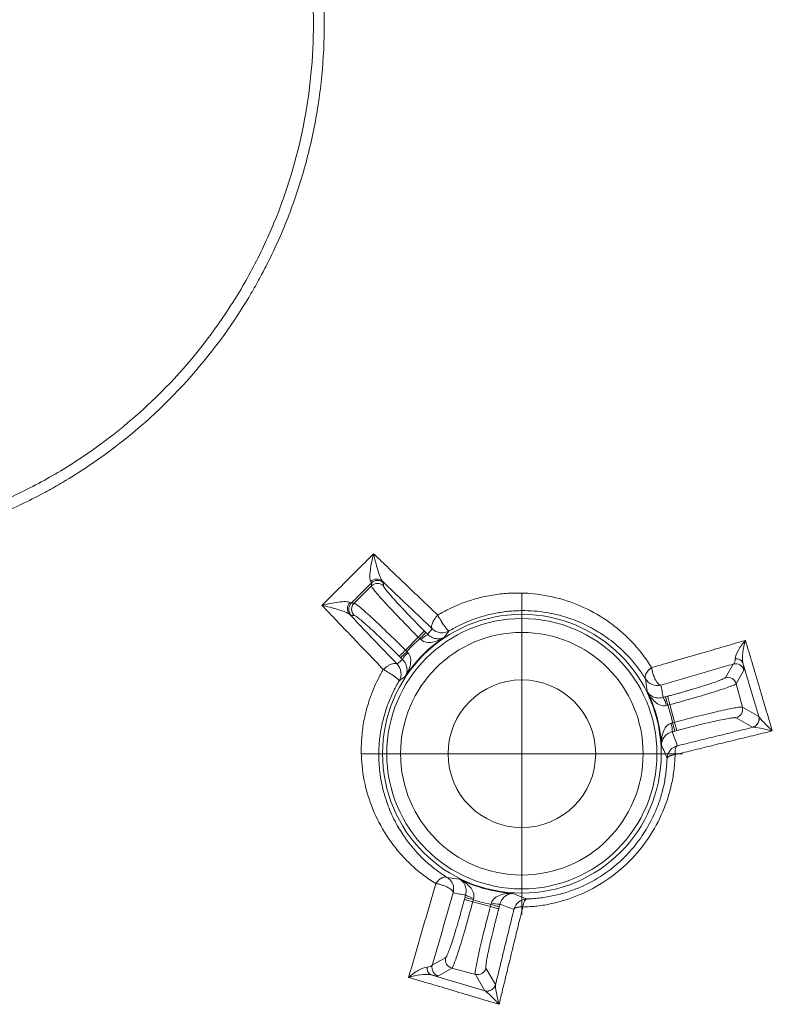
# Model space of a CAD drawing. Header units: millimetres. Extents: x 0 to 420, y 0 to 297.
# Tile 9 of 81: x 90 to 101, y 60 to 74. Entities that reach past the tile are written whole.
import ezdxf

# ---------------------------------------------------------------- set-up
doc = ezdxf.new("R2010")
doc.units = ezdxf.units.MM

# ---------------------------------------------------------------- blocks, each defined once
blk = doc.blocks.new('SW_CENTERMARKSYMBOL_6')
at = {"color": 0, "linetype": 'Continuous', "lineweight": 0}
for p, q in [((0, 1.25), (0, 2.3125)), ((0, 0), (0, 1.25)), ((-1.25, 0), (-2.3125, 0)), ((0, 0), (-1.25, 0)), ((0, 0), (0, -1.25)), ((0, 0), (1.25, 0)), ((1.25, 0), (2.3125, 0)), ((0, -1.25), (0, -2.3125))]:
    blk.add_line(p, q, dxfattribs=at)

msp = doc.modelspace()

# ---------------------------------------------------------------- linework, layer by layer
at = {"color": 7, "linetype": 'Continuous', "lineweight": 15}
for p, q in [((95.25210366, 66.27043551), (95.25210366, 66.312386)), ((95.42863772, 66.312386), (95.42863772, 66.27043551)), ((95.25210366, 66.27043551), (95.00484869, 66.02318054)), ((94.96288702, 66.02318054), (95.00484869, 66.02318054)), ((95.00484869, 65.84664648), (94.96288702, 65.84664648)), ((96.01577327, 65.62183639), (96.03714153, 65.60046812)), ((95.74171111, 65.34777051), (95.92751369, 65.53356936)), ((95.92751369, 65.53356936), (95.94888196, 65.51220109)), ((95.76307938, 65.32640224), (95.74171111, 65.34777051)), ((95.6748049, 65.23813521), (95.65343663, 65.25950348)), ((100.34919486, 64.95197704), (100.46174333, 65.14690658)), ((100.61461434, 65.05863582), (100.50208077, 64.86371001)), ((99.22183261, 64.75384747), (99.19723079, 64.93430426)), ((100.59257552, 64.52595284), (100.50208077, 64.86371001)), ((99.48722229, 64.67602243), (99.51641366, 64.68384554)), ((99.519528, 64.55544596), (99.48722229, 64.67602243)), ((99.519528, 64.55544596), (99.54871938, 64.56326907)), ((99.54871938, 64.56326907), (99.61672828, 64.30946132)), ((100.59257552, 64.52595284), (100.828446, 64.38977485)), ((99.61672828, 64.30946132), (99.5875369, 64.30164193)), ((100.74017152, 64.23689266), (100.50431595, 64.37306693)), ((99.61984262, 64.18106546), (99.5875369, 64.30164193)), ((99.649034, 64.18888857), (99.61984262, 64.18106546)), ((100.74228749, 64.23619231), (100.74017152, 64.23689266)), ((96.34097621, 62.07804223), (96.52142927, 62.05344414)), ((96.52142927, 62.05344414), (96.54984579, 62.03427007)), ((96.59143493, 61.75886308), (96.59925804, 61.78805446)), ((97.2943078, 61.84635153), (97.4187474, 61.79394414)), ((96.71201513, 61.72655737), (96.71983823, 61.75574874)), ((96.9658117, 61.65854847), (96.71201513, 61.72655737)), ((96.97363481, 61.68773984), (96.9658117, 61.65854847)), ((97.09421501, 61.65543412), (97.0863919, 61.62623902)), ((96.12838134, 60.81354459), (96.32330343, 60.92608561)), ((96.41156301, 60.7731997), (96.21664092, 60.66065868)), ((96.41156301, 60.7731997), (96.74932763, 60.68270122)), ((96.90221355, 60.77096825), (97.03838036, 60.5351015)), ((96.88550934, 60.44683447), (96.74932763, 60.68270122)), ((97.03908071, 60.53299671), (97.03838036, 60.5351015))]:
    msp.add_line(p, q, dxfattribs=at)
at = {"color": 7, "linetype": 'Continuous', "lineweight": 15, "flags": 128}
for points in [[(95.92751369, 65.53356936), (95.94418809, 65.55024748), (95.96026644, 65.56632211), (95.97516761, 65.58122327), (95.98835513, 65.59441453), (95.99935219, 65.60541531), (96.00777135, 65.61383819), (96.01331458, 65.61938142), (96.01577327, 65.62183639)], [(96.03714153, 65.60046812), (96.03468284, 65.59800943), (96.02913961, 65.59246992), (96.02072046, 65.58404704), (96.0097234, 65.57304253), (95.99653587, 65.55985501), (95.98163471, 65.54495385), (95.96555636, 65.52887549), (95.94888196, 65.51220109)], [(95.65343663, 65.25950348), (95.65589533, 65.26196217), (95.66143856, 65.26750168), (95.66985771, 65.27592456), (95.68086967, 65.28692906), (95.6940572, 65.30011659), (95.70895836, 65.31501775), (95.72503671, 65.33109611), (95.74171111, 65.34777051)], [(95.6748049, 65.23813521), (95.67726359, 65.2405939), (95.68280682, 65.24613341), (95.69122598, 65.25455629), (95.70223794, 65.2655608), (95.71542546, 65.27874833), (95.73032663, 65.29364949), (95.74640498, 65.30972784), (95.76307938, 65.32640224)], [(99.51641366, 64.68384554), (99.51730773, 64.68048533), (99.51934919, 64.67291927), (99.52241883, 64.66141184), (99.52645704, 64.6463803), (99.53128502, 64.62836479), (99.53673885, 64.60800981), (99.5426248, 64.58604922), (99.54871938, 64.56326907)], [(99.61672828, 64.30946132), (99.62283776, 64.28668489), (99.62872371, 64.26472058), (99.63417754, 64.2443656), (99.63900551, 64.22635009), (99.64302883, 64.21131855), (99.64611337, 64.19981485), (99.64813993, 64.19224506), (99.649034, 64.18888857)], [(96.71201513, 61.72655737), (96.68923125, 61.73265939), (96.66726694, 61.73854535), (96.64691195, 61.74399918), (96.62889645, 61.74882715), (96.61386118, 61.75285419), (96.60235748, 61.75593501), (96.59478769, 61.75796529), (96.59143493, 61.75886308)], [(96.59925804, 61.78805446), (96.6026108, 61.78715666), (96.61018059, 61.78512638), (96.62168429, 61.78204557), (96.63671956, 61.77801853), (96.65473506, 61.77319055), (96.67509005, 61.76773673), (96.69705436, 61.76185077), (96.71983823, 61.75574874)], [(97.0863919, 61.62623902), (97.08303914, 61.62714055), (97.07546935, 61.6291671), (97.06396565, 61.63225164), (97.04893038, 61.63627868), (97.03091488, 61.64110666), (97.01055989, 61.64656048), (96.98859558, 61.65244644), (96.9658117, 61.65854847)], [(97.09421501, 61.65543412), (97.09086225, 61.65633192), (97.08329246, 61.65835848), (97.07178876, 61.66144302), (97.05675349, 61.66547006), (97.03873799, 61.67029803), (97.018383, 61.67575186), (96.99641869, 61.68163782), (96.97363481, 61.68773984)]]:
    msp.add_lwpolyline(points, dxfattribs=at)
at = {"color": 7, "linetype": 'Continuous', "lineweight": 15}
for radius in [2.00580891, 1.94477104, 1.74551995, 1.0625]:
    msp.add_circle((97.41874935, 63.85652978), radius, dxfattribs=at)
for centre, radius, start, end in [((95.33130257, 66.24640295), 0.1224158, 49.630888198, 136.135093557), ((95.34037069, 66.2235497), 0.12523161, 45.184168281, 134.815831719), ((95.34037069, 66.18161415), 0.12522101, 45.179348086, 134.820651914), ((95.0288574, 65.94397726), 0.12239437, 133.859064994, 220.377238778), ((95.05172443, 65.93490601), 0.12522711, 135.177286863, 224.813040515), ((95.09364876, 65.93491351), 0.12520591, 135.172482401, 224.827517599), ((97.41874935, 63.85652978), 2.01402498, 123.542425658, 146.457574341), ((96.2036524, 65.2958043), 0.3108109, 116.704257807, 139.868014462), ((95.97910259, 65.07193508), 0.31033255, 130.116229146, 153.316302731), ((100.50484466, 65.11757522), 0.10539534, 25.508127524, 98.270982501), ((100.49376792, 65.02585851), 0.12521266, 15.175303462, 104.818718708), ((100.38121619, 64.83090154), 0.12523834, 15.186884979, 104.814067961), ((97.41874935, 63.85652978), 2.01402498, 3.542425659, 26.457574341), ((99.19065856, 64.49540507), 0.31084727, 10.135627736, 33.296966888), ((100.4714941, 64.49393332), 0.1252436, 285.192568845, 14.812572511), ((100.70738104, 64.35775198), 0.12522855, 285.179574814, 14.81598077), ((100.70878983, 64.35700463), 0.12537029, 285.497112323, 13.145460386), ((99.27309236, 64.18924599), 0.31046212, 356.690624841, 19.881100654), ((97.41874935, 63.85652978), 2.01402498, 243.542425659, 266.457574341), ((96.77975206, 62.08433317), 0.31054132, 236.69318447, 259.877398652), ((97.08605383, 62.00235218), 0.31062874, 250.126948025, 273.304711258), ((96.44438485, 60.8940661), 0.1252436, 165.187427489, 254.807431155), ((96.15772059, 60.77045106), 0.1054157, 171.738996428, 244.487916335), ((96.24943774, 60.78151063), 0.12522311, 165.178111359, 254.816747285), ((96.78135183, 60.80377177), 0.12523428, 255.184086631, 344.814960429), ((96.9175335, 60.56788468), 0.12521462, 255.181724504, 344.822159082), ((96.91827158, 60.56648387), 0.12536442, 256.852417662, 344.50712417)]:
    msp.add_arc(centre, radius, start, end, dxfattribs=at)
for points, knots in [([(86.91874935, 82.01281005), (86.97551771, 82.01245446), (87.09300587, 82.01171853), (87.2751869, 82.00534815), (87.46934098, 81.99406911), (87.71196816, 81.97346014), (88.02825074, 81.9356105), (88.52092245, 81.85168802), (89.14453414, 81.69609859), (89.73826737, 81.48399321), (90.19692389, 81.28009862), (90.4569919, 81.14940172), (90.67368483, 81.03049521), (90.890216, 80.90632009), (91.49005085, 80.52584027), (92.36695233, 79.80756238), (93.08625115, 78.93009904), (93.46736542, 78.33002574), (93.5926857, 78.11153391), (93.71189542, 77.89438717), (93.84210109, 77.63518574), (94.04502323, 77.1788174), (94.25729638, 76.58550633), (94.44010068, 75.85518842), (94.5503941, 75.11067042), (94.58718065, 74.35997845), (94.55096967, 73.6081329), (94.44111732, 72.86329261), (94.25917695, 72.13365895), (94.04769137, 71.54092663), (93.84421404, 71.08218411), (93.71256841, 70.81994611), (93.59310698, 70.60220311), (93.46857986, 70.38508507), (93.08885035, 69.78655752), (92.37147385, 68.91008971), (91.49587724, 68.19172992), (90.89601969, 67.81018435), (90.67912474, 67.68560535), (90.46156577, 67.56596772), (90.20119611, 67.43490938), (89.74253709, 67.23081958), (89.1500201, 67.01860427), (88.52668234, 66.86258397), (88.03277471, 66.7780146), (87.65026719, 66.73242648), (87.28996822, 66.70519957), (87.03808672, 66.70183011), (86.91993668, 66.7002496)], [0, 0, 0, 0, 0.00708389, 0.0146608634, 0.0227449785, 0.031351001, 0.0450441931, 0.0624834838, 0.0936910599, 0.1251207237, 0.1410215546, 0.1563074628, 0.1614236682, 0.1718658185, 0.187449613, 0.2500439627, 0.3123229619, 0.3280533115, 0.3387309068, 0.3437482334, 0.3589654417, 0.374909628, 0.4060547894, 0.4374618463, 0.4687138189, 0.4998283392, 0.5311045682, 0.5624953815, 0.5936327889, 0.6248020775, 0.640890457, 0.6562377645, 0.6613997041, 0.6718828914, 0.6874652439, 0.7498321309, 0.8122360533, 0.8278112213, 0.8385260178, 0.8434423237, 0.8587942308, 0.8748823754, 0.9060688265, 0.9371956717, 0.9549406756, 0.968570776, 0.9852574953, 1, 1, 1, 1]), ([(86.91874935, 81.85652978), (87.41418815, 81.85653054), (87.90138405, 81.80791647), (88.62023802, 81.66506055), (88.85785669, 81.60569963), (89.32902112, 81.46294774), (89.56318296, 81.37916261), (90.24432985, 81.09686709), (90.67508931, 80.86653206), (91.28654845, 80.45836413), (91.4852152, 80.31123371), (91.86741997, 79.99760863), (92.04930937, 79.83258561), (92.56819992, 79.31365264), (92.87867548, 78.9361018), (93.28992301, 78.3212415), (93.41758567, 78.10824489), (93.6489701, 77.67532025), (93.75349134, 77.45426072), (93.94052879, 77.00308419), (94.02304417, 76.77296949), (94.16576981, 76.30354626), (94.22621222, 76.06294597), (94.37073818, 75.3370198), (94.41843266, 74.85046502), (94.41890536, 74.11680849), (94.40713228, 73.87161177), (94.35899337, 73.37990836), (94.32266566, 73.13500568), (94.17930284, 72.41365337), (94.03783524, 71.94612688), (93.75634311, 71.26498265), (93.65019049, 71.04015141), (93.4180976, 70.60564473), (93.29212165, 70.3954906), (92.88510442, 69.78581418), (92.57525442, 69.4068748), (91.87549983, 68.70624105), (91.49614861, 68.39531121), (90.88708766, 67.98770185), (90.67721772, 67.86157427), (90.24347599, 67.62921815), (90.01866478, 67.52271693), (89.33718349, 67.24013497), (88.86975291, 67.09818226), (87.90893242, 66.90605609), (87.41180973, 66.85660603), (86.91991051, 66.85652987)], [0, 0, 0, 0, 0.0625, 0.0625, 0.09375, 0.09375, 0.125, 0.125, 0.1875, 0.1875, 0.21875, 0.21875, 0.25, 0.25, 0.3125, 0.3125, 0.34375, 0.34375, 0.375, 0.375, 0.40625, 0.40625, 0.4375, 0.4375, 0.5, 0.5, 0.53125, 0.53125, 0.5625, 0.5625, 0.625, 0.625, 0.65625, 0.65625, 0.6875, 0.6875, 0.75, 0.75, 0.8125, 0.8125, 0.84375, 0.84375, 0.875, 0.875, 0.9375, 0.9375, 1, 1, 1, 1]), ([(94.54152724, 65.9906039), (94.62418055, 66.07311278), (94.78944449, 66.23808794), (95.03718963, 66.48583323), (95.20216465, 66.65109724), (95.28467347, 66.73375059)], [0, 0, 0, 0, 0.3333907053, 0.6666092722, 1, 1, 1, 1]), ([(95.28467347, 66.73375059), (95.26407533, 66.65571424), (95.24723678, 66.57427134), (95.23321981, 66.46136787), (95.23056095, 66.42572008), (95.23154633, 66.3659995), (95.23539839, 66.34240338), (95.2430487, 66.33123119)], [0, 0, 0, 0, 0.5, 0.5, 0.75, 0.75, 1, 1, 1, 1]), ([(95.28467347, 66.73375059), (95.35855974, 66.6629533), (95.50873372, 66.51905769), (95.73650416, 66.30117118), (95.97065568, 66.07743468), (96.12827856, 65.92709159), (96.20827972, 65.85078526)], [0, 0, 0, 0, 0.2383621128, 0.4844714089, 0.7383445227, 1, 1, 1, 1]), ([(95.41058973, 66.33966988), (95.40149236, 66.35077487), (95.39013546, 66.37398473), (95.36692427, 66.43255981), (95.35511989, 66.46746258), (95.32126047, 66.57792449), (95.30107714, 66.65751058), (95.28467347, 66.73375059)], [0, 0, 0, 0, 0.25, 0.25, 0.5, 0.5, 1, 1, 1, 1]), ([(95.25209816, 66.31238488), (95.20391229, 66.2641695), (95.10754054, 66.16773872), (95.01110982, 66.07136689), (94.96289445, 66.02318097)], [0, 0, 0, 0, 0.4999999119, 1, 1, 1, 1]), ([(95.41058973, 66.33966988), (95.41337736, 66.33614827), (95.41892498, 66.32913996), (95.42445043, 66.32131673), (95.42799901, 66.31541778), (95.42842069, 66.31339925), (95.42863259, 66.31238488)], [0, 0, 0, 0, 0.2512247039, 0.4999594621, 0.7487146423, 1, 1, 1, 1]), ([(96.12851767, 65.65381912), (96.04900165, 65.72965546), (95.89012185, 65.88118294), (95.65079451, 66.10981653), (95.49061004, 66.26309798), (95.41058973, 66.33966988)], [0, 0, 0, 0, 0.3339589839, 0.6672785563, 1, 1, 1, 1]), ([(95.25209816, 66.2704368), (95.2526836, 66.26165527), (95.27047006, 66.23576059), (95.33793672, 66.1533894), (95.38759364, 66.09694257), (95.51175031, 65.96148856), (95.5862074, 65.88252791), (95.74937654, 65.71327715), (95.83801843, 65.62305927), (95.92750725, 65.53357046)], [0, 0, 0, 0, 0.25, 0.25, 0.5, 0.5, 0.75, 0.75, 1, 1, 1, 1]), ([(95.42863259, 66.2704368), (95.42894429, 66.26854146), (95.42956528, 66.26476547), (95.43466105, 66.25499459), (95.44281627, 66.24224298), (95.45432744, 66.22621564), (95.47724214, 66.19641969), (95.52042306, 66.14438627), (95.5958993, 66.05923208), (95.68839355, 65.95883231), (95.78173254, 65.86049827), (95.86698101, 65.77239206), (95.94050789, 65.69737444), (95.99061857, 65.64708387), (96.01577446, 65.62183767)], [0, 0, 0, 0, 0.0484337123, 0.0964917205, 0.1444326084, 0.1925168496, 0.2410026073, 0.3705503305, 0.5002600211, 0.6297404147, 0.7593840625, 0.8397538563, 0.9195553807, 1, 1, 1, 1]), ([(96.20827972, 65.85078526), (96.23567867, 65.86666058), (96.29047171, 65.89840841), (96.37483184, 65.94147076), (96.46073515, 65.98114789), (96.54841274, 66.01714439), (96.68014301, 66.06490743), (96.85892136, 66.11558554), (97.08332789, 66.15488348), (97.30906666, 66.17157427), (97.60566394, 66.16386957), (97.96393674, 66.10084855), (98.36659104, 65.9489061), (98.66717788, 65.76336898), (98.88463634, 65.58418569), (99.03242816, 65.43720707), (99.16877333, 65.27550992), (99.24699192, 65.15643589), (99.28648332, 65.09631719)], [0, 0, 0, 0, 0.0250150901, 0.0500257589, 0.0751067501, 0.1003314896, 0.1257714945, 0.187598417, 0.2504415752, 0.3122325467, 0.37530779, 0.4998090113, 0.6222699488, 0.7501062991, 0.8115718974, 0.8734308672, 0.9360971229, 1, 1, 1, 1]), ([(94.94404952, 66.03223027), (94.93287876, 66.03988176), (94.90928327, 66.04373518), (94.84956226, 66.04472268), (94.81391372, 66.04206453), (94.70100787, 66.0280477), (94.61956448, 66.0112065), (94.54152724, 65.9906039)], [0, 0, 0, 0, 0.25, 0.25, 0.5, 0.5, 1, 1, 1, 1]), ([(95.74170868, 65.34777189), (95.65221986, 65.4372607), (95.56200198, 65.5259026), (95.39275122, 65.68907173), (95.31379058, 65.76352882), (95.17833656, 65.88768549), (95.12188974, 65.93734241), (95.03951854, 66.00480907), (95.01362386, 66.02259553), (95.00484233, 66.02318097)], [0, 0, 0, 0, 0.25, 0.25, 0.5, 0.5, 0.75, 0.75, 1, 1, 1, 1]), ([(95.42449243, 65.06699801), (95.34818622, 65.14699904), (95.19784329, 65.3046217), (94.97410693, 65.53877301), (94.75622036, 65.76654347), (94.61232463, 65.91671754), (94.54152724, 65.9906039)], [0, 0, 0, 0, 0.2616551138, 0.5155281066, 0.7616375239, 1, 1, 1, 1]), ([(94.54152724, 65.9906039), (94.61776785, 65.97420006), (94.69735445, 65.9540167), (94.80781763, 65.9201573), (94.84272071, 65.90835299), (94.90129625, 65.88514204), (94.92450614, 65.87378534), (94.93561084, 65.86468829)], [0, 0, 0, 0, 0.5, 0.5, 0.75, 0.75, 1, 1, 1, 1]), ([(97.41874935, 65.91558536), (97.38692513, 65.91493103), (97.32374797, 65.91363207), (97.22904479, 65.90616757), (97.13553636, 65.89479239), (97.04334195, 65.8792403), (96.95264579, 65.8597399), (96.86360291, 65.83639679), (96.77636253, 65.80935736), (96.69106652, 65.77875535), (96.60783275, 65.74476039), (96.5268222, 65.70743546), (96.44799201, 65.66724592), (96.39703204, 65.63770512), (96.3717068, 65.62302442)], [0, 0, 0, 0, 0.09001705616, 0.17870106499, 0.26608412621, 0.3521997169, 0.43708273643, 0.52076954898, 0.60329802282, 0.6847075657, 0.76503915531, 0.84433536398, 0.92264037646, 1, 1, 1, 1]), ([(99.19723534, 64.93430606), (99.18169805, 64.95868273), (99.14535386, 65.0157036), (99.07735438, 65.10945766), (98.98542442, 65.2215618), (98.84360706, 65.36938995), (98.66452879, 65.51821285), (98.43909221, 65.66181312), (98.21042515, 65.77099319), (97.98171052, 65.84622276), (97.77799432, 65.88950886), (97.59748219, 65.91247643), (97.47734125, 65.91456619), (97.41874935, 65.91558536)], [0, 0, 0, 0, 0.0414808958, 0.0970303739, 0.1666288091, 0.2502512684, 0.3923591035, 0.5012398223, 0.6332211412, 0.751491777, 0.8383516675, 0.9211652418, 1, 1, 1, 1]), ([(94.93561084, 65.86468829), (95.01218259, 65.78466814), (95.16546374, 65.62448398), (95.3940969, 65.38515709), (95.54562411, 65.22627759), (95.62146031, 65.14676171)], [0, 0, 0, 0, 0.332721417, 0.6660409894, 1, 1, 1, 1]), ([(95.65344146, 65.25950467), (95.63827914, 65.27463437), (95.60807151, 65.30477699), (95.56287313, 65.34944197), (95.51810655, 65.3933549), (95.4737552, 65.43650132), (95.40560646, 65.50225119), (95.31649719, 65.58683934), (95.21613965, 65.679296), (95.13093714, 65.75481664), (95.07345846, 65.8025265), (95.03723802, 65.82982469), (95.01530134, 65.84406543), (95.00833809, 65.84578385), (95.00484233, 65.84664654)], [0, 0, 0, 0, 0.0483679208, 0.09636252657, 0.14424342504, 0.19227206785, 0.24070751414, 0.37015611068, 0.49983131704, 0.62934600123, 0.75908879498, 0.83954534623, 0.91944679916, 1, 1, 1, 1]), ([(96.12851767, 65.65381912), (96.12657932, 65.65672369), (96.12276454, 65.66244007), (96.11980055, 65.67345306), (96.1187206, 65.68837868), (96.12134902, 65.70911299), (96.13216223, 65.7423637), (96.15797474, 65.79114471), (96.19033663, 65.8295123), (96.20827972, 65.85078526)], [0, 0, 0, 0, 0.0823060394, 0.1619831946, 0.2415792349, 0.3692449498, 0.5012453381, 0.7234648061, 1, 1, 1, 1]), ([(96.20827972, 65.85078526), (96.21236993, 65.84310081), (96.2212441, 65.82642848), (96.23712841, 65.7982455), (96.26054304, 65.75876246), (96.2842411, 65.72092113), (96.31006015, 65.68502721), (96.32993828, 65.65833343), (96.34942404, 65.63639993), (96.36402341, 65.62335223), (96.36919514, 65.62313158), (96.3717068, 65.62302442)], [0, 0, 0, 0, 0.0713179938, 0.1547326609, 0.2503206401, 0.4219493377, 0.5000425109, 0.6336412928, 0.7500175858, 0.8785951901, 1, 1, 1, 1]), ([(96.03714409, 65.60046804), (96.04163974, 65.5959655), (96.05063033, 65.58696114), (96.05953323, 65.57796179), (96.06398433, 65.57346247)], [0, 0, 0, 0, 0.50003975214, 1, 1, 1, 1]), ([(96.06398433, 65.57346247), (96.07453428, 65.58702979), (96.09566126, 65.61419925), (96.11755618, 65.64060122), (96.12851767, 65.65381912)], [0, 0, 0, 0, 0.4993593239, 1, 1, 1, 1]), ([(96.3717068, 65.62302442), (96.3365724, 65.60224054), (96.29018011, 65.59105881), (96.19960809, 65.60252782), (96.15742501, 65.62492572), (96.12851767, 65.65381912)], [0, 0, 0, 0, 0.5, 0.5, 1, 1, 1, 1]), ([(95.96602127, 65.49613838), (95.98654485, 65.47673923), (96.01329948, 65.46467089), (96.07048688, 65.45441155), (96.10111048, 65.45583683), (96.16150708, 65.46712398), (96.19200507, 65.4771057), (96.2502909, 65.50223835), (96.27856661, 65.51750404), (96.30589119, 65.53517308)], [0, 0, 0, 0, 0.25, 0.25, 0.5, 0.5, 0.75, 0.75, 1, 1, 1, 1]), ([(96.30589119, 65.53517308), (96.29043597, 65.52563856), (96.27364051, 65.5186505), (96.23710837, 65.50992417), (96.21703355, 65.5081985), (96.17483166, 65.51186258), (96.15218747, 65.51729843), (96.10673647, 65.53786338), (96.08370049, 65.55333837), (96.06398433, 65.57346247)], [0, 0, 0, 0, 0.25, 0.25, 0.5, 0.5, 0.75, 0.75, 1, 1, 1, 1]), ([(99.28648332, 65.09631719), (99.3982083, 65.12845191), (99.62298391, 65.19310266), (99.95967672, 65.29032304), (100.29854718, 65.38843604), (100.52387512, 65.45393899), (100.63718542, 65.48687835)], [0, 0, 0, 0, 0.2456326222, 0.4941797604, 0.7456389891, 1, 1, 1, 1]), ([(100.63718542, 65.48687835), (100.59845801, 65.44192432), (100.56338989, 65.39393004), (100.51003211, 65.30134991), (100.49142925, 65.25626587), (100.48968193, 65.22187613)], [0, 0, 0, 0, 0.5, 0.5, 1, 1, 1, 1]), ([(100.59996478, 65.16296283), (100.59079699, 65.20314318), (100.5918879, 65.25751841), (100.60632417, 65.3708602), (100.6197762, 65.43043452), (100.63718542, 65.48687835)], [0, 0, 0, 0, 0.5, 0.5, 1, 1, 1, 1]), ([(100.63718542, 65.48687835), (100.66862801, 65.3803494), (100.73214379, 65.16515499), (100.82797041, 64.84168215), (100.92539589, 64.51361175), (100.99067137, 64.29466381), (101.02362328, 64.18413605)], [0, 0, 0, 0, 0.2426785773, 0.4902242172, 0.7426585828, 1, 1, 1, 1]), ([(95.74010605, 64.96938794), (95.75777504, 64.99671244), (95.77304065, 65.02498809), (95.7981731, 65.08327383), (95.80815471, 65.11377179), (95.81944162, 65.1741683), (95.82086679, 65.20479186), (95.81060734, 65.26197909), (95.79853901, 65.2887336), (95.77913995, 65.30925706)], [0, 0, 0, 0, 0.25, 0.25, 0.5, 0.5, 0.75, 0.75, 1, 1, 1, 1]), ([(95.62146031, 65.14676171), (95.63467816, 65.15772316), (95.66108004, 65.17961799), (95.68824939, 65.20074489), (95.70181666, 65.2112948)], [0, 0, 0, 0, 0.5006406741, 1, 1, 1, 1]), ([(95.70181666, 65.2112948), (95.69731734, 65.2157459), (95.68831799, 65.2246488), (95.67931363, 65.23363939), (95.67481109, 65.23813504)], [0, 0, 0, 0, 0.4999602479, 1, 1, 1, 1]), ([(95.70181666, 65.2112948), (95.72194091, 65.19157825), (95.73741677, 65.16854063), (95.75798194, 65.123086), (95.76341719, 65.10044007), (95.76707963, 65.05823694), (95.76535298, 65.03816263), (95.75662623, 65.00163346), (95.74963871, 64.98484046), (95.74010605, 64.96938794)], [0, 0, 0, 0, 0.25, 0.25, 0.5, 0.5, 0.75, 0.75, 1, 1, 1, 1]), ([(100.59996478, 65.16296283), (100.60151963, 65.15548364), (100.60462849, 65.1405292), (100.60836752, 65.12100803), (100.61140775, 65.10372356), (100.6143677, 65.08437904), (100.61631479, 65.06609614), (100.61518821, 65.06113844), (100.61461992, 65.05863759)], [0, 0, 0, 0, 0.1239638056, 0.2478622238, 0.372791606, 0.4998216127, 0.7476916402, 1, 1, 1, 1]), ([(100.82844529, 64.38977421), (100.79041422, 64.51813215), (100.71447957, 64.77441779), (100.63809363, 65.03359285), (100.59996478, 65.16296283)], [0, 0, 0, 0, 0.50083940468, 1, 1, 1, 1]), ([(96.17896164, 61.98879444), (96.14849623, 62.00823218), (96.08790904, 62.0468884), (96.00126797, 62.1097055), (95.91840485, 62.17550851), (95.83950978, 62.24458509), (95.76444691, 62.31676255), (95.69316286, 62.39199287), (95.62557722, 62.47021282), (95.49453228, 62.63640088), (95.32773892, 62.90622759), (95.17511856, 63.30858621), (95.11152829, 63.66748547), (95.10369032, 63.96536529), (95.12030223, 64.1913712), (95.15968997, 64.41644238), (95.21619644, 64.61580746), (95.28086336, 64.78614725), (95.34636209, 64.92964062), (95.39847398, 65.02125616), (95.42449243, 65.06699801)], [0, 0, 0, 0, 0.0320989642, 0.0638358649, 0.0952650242, 0.1264403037, 0.157414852, 0.1882408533, 0.2189692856, 0.2496496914, 0.3769197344, 0.4988767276, 0.6245160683, 0.6875556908, 0.7493311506, 0.8124454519, 0.8745602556, 0.9167181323, 0.9584189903, 1, 1, 1, 1]), ([(95.42449243, 65.06699801), (95.43192307, 65.07373109), (95.44978993, 65.08992063), (95.48051114, 65.11311045), (95.51159764, 65.13219473), (95.54551776, 65.14777288), (95.57680708, 65.15694685), (95.60464071, 65.15667194), (95.61617493, 65.14987589), (95.62146031, 65.14676171)], [0, 0, 0, 0, 0.1002394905, 0.2410240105, 0.3934697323, 0.500282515, 0.6937237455, 0.8596536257, 1, 1, 1, 1]), ([(95.65225499, 64.90357255), (95.65246268, 64.90483633), (95.65287518, 64.9073463), (95.64976405, 64.91307921), (95.6419274, 64.9226152), (95.62302833, 64.9399356), (95.58042765, 64.97347744), (95.52446082, 65.01011511), (95.47551885, 65.03909137), (95.44740953, 65.05493873), (95.43139366, 65.06336649), (95.42449243, 65.06699801)], [0, 0, 0, 0, 0.0657260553, 0.1305375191, 0.1996901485, 0.3338955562, 0.5007712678, 0.7492862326, 0.8512465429, 0.9359021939, 1, 1, 1, 1]), ([(95.62146031, 65.14676171), (95.65035371, 65.11785436), (95.67275161, 65.07567128), (95.68422061, 64.98509925), (95.67303888, 64.93870695), (95.65225499, 64.90357255)], [0, 0, 0, 0, 0.5, 0.5, 1, 1, 1, 1]), ([(99.19723534, 64.93430606), (99.19567877, 64.93757106), (99.19265122, 64.94392148), (99.19085181, 64.95482248), (99.19125861, 64.97473431), (99.20103955, 65.00365068), (99.22464021, 65.03813468), (99.25179949, 65.06805159), (99.27419273, 65.08630096), (99.28648332, 65.09631719)], [0, 0, 0, 0, 0.0835934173, 0.1625895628, 0.2431001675, 0.4998298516, 0.6724337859, 0.8202143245, 1, 1, 1, 1]), ([(99.28648332, 65.09631719), (99.28780597, 65.08781595), (99.29052998, 65.07030747), (99.29688788, 65.04227219), (99.3050666, 65.01243824), (99.31532336, 64.98129851), (99.32762496, 64.94982768), (99.34334049, 64.91703006), (99.36179609, 64.88600344), (99.382696, 64.86156164), (99.40297713, 64.84639348), (99.41428106, 64.84548091), (99.41994574, 64.84502359)], [0, 0, 0, 0, 0.0714005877, 0.1470510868, 0.227456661, 0.313004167, 0.4039364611, 0.500324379, 0.6250827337, 0.7501622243, 0.8748000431, 1, 1, 1, 1]), ([(100.46173662, 65.14690481), (100.37582906, 65.12190212), (100.20387221, 65.0718555), (99.94414078, 64.99651112), (99.68293558, 64.92090341), (99.50766437, 64.87033284), (99.41994574, 64.84502359)], [0, 0, 0, 0, 0.2493513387, 0.499114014, 0.7493197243, 1, 1, 1, 1]), ([(95.65225499, 64.90357255), (95.63625807, 64.87590477), (95.6040513, 64.82020093), (95.56066959, 64.7338126), (95.52073437, 64.64485797), (95.48481584, 64.55330056), (95.45300255, 64.45934967), (95.42550898, 64.36316498), (95.4025081, 64.2649376), (95.38417605, 64.16486737), (95.3706785, 64.0631711), (95.36217363, 63.96007236), (95.35703982, 63.80107108), (95.36978369, 63.58209441), (95.42033483, 63.31988023), (95.50501286, 63.06313035), (95.61399084, 62.83529046), (95.75730742, 62.61048702), (95.91684786, 62.41836896), (96.0860737, 62.26040862), (96.22353617, 62.15375194), (96.30668848, 62.10014644), (96.34097422, 62.07804358)], [0, 0, 0, 0, 0.027126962, 0.0546150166, 0.0824831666, 0.1107496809, 0.1394321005, 0.1685472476, 0.198111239, 0.2281395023, 0.2586467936, 0.2896472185, 0.3211542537, 0.402845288, 0.4907967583, 0.5707100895, 0.6599306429, 0.7338229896, 0.8300572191, 0.9035854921, 0.9602459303, 1, 1, 1, 1]), ([(99.41994574, 64.84502359), (99.38130059, 64.83467501), (99.33491214, 64.83604247), (99.25242324, 64.86911148), (99.21797385, 64.90015114), (99.19723534, 64.93430606)], [0, 0, 0, 0, 0.5, 0.5, 1, 1, 1, 1]), ([(99.51641519, 64.68384381), (99.53709906, 64.68940992), (99.57830714, 64.70049918), (99.63958735, 64.71730964), (99.70000034, 64.73412217), (99.75954192, 64.75095836), (99.85055735, 64.77710196), (99.96836746, 64.81197878), (100.09861605, 64.85266262), (100.2066201, 64.88868985), (100.27667739, 64.91461292), (100.31842854, 64.93233164), (100.34172972, 64.94420898), (100.34669954, 64.94938013), (100.34919454, 64.9519762)], [0, 0, 0, 0, 0.0483679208, 0.0963625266, 0.144243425, 0.1922720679, 0.2407075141, 0.3701561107, 0.499831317, 0.6293460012, 0.759088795, 0.8395453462, 0.9194467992, 1, 1, 1, 1]), ([(99.45047662, 64.66605459), (99.42333946, 64.65848476), (99.39565037, 64.65660108), (99.34600292, 64.66151843), (99.32367334, 64.66813434), (99.28529314, 64.68606414), (99.2687716, 64.69759661), (99.24149979, 64.72341879), (99.23045039, 64.73786666), (99.22183444, 64.75384844)], [0, 0, 0, 0, 0.25, 0.25, 0.5, 0.5, 0.75, 0.75, 1, 1, 1, 1]), ([(99.22183444, 64.75384844), (99.23666366, 64.7248844), (99.25351829, 64.69752617), (99.29142899, 64.64661796), (99.3128502, 64.62272465), (99.35951165, 64.58275164), (99.38531985, 64.56620563), (99.43997517, 64.54649696), (99.46917941, 64.54357119), (99.49665278, 64.55010953)], [0, 0, 0, 0, 0.25, 0.25, 0.5, 0.5, 0.75, 0.75, 1, 1, 1, 1]), ([(99.41994574, 64.84502359), (99.42585735, 64.81535572), (99.43765788, 64.75613398), (99.44620919, 64.6960425), (99.45047662, 64.66605459)], [0, 0, 0, 0, 0.5009624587, 1, 1, 1, 1]), ([(99.54872324, 64.56326856), (99.67096723, 64.59602374), (99.7928423, 64.62983376), (100.0187763, 64.69482465), (100.12273836, 64.72597803), (100.29798819, 64.78120631), (100.36921576, 64.80526224), (100.4688292, 64.84286446), (100.49718007, 64.85639668), (100.50207784, 64.86370899)], [0, 0, 0, 0, 0.25, 0.25, 0.5, 0.5, 0.75, 0.75, 1, 1, 1, 1]), ([(99.45047662, 64.66605459), (99.45658105, 64.66772557), (99.46879086, 64.67106779), (99.48107912, 64.6743705), (99.48722374, 64.67602199)], [0, 0, 0, 0, 0.4999602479, 1, 1, 1, 1]), ([(100.59257975, 64.52595124), (100.58468201, 64.529835), (100.55336332, 64.52737881), (100.44829445, 64.51013657), (100.3745816, 64.49535583), (100.19519665, 64.45556001), (100.08958618, 64.4305586), (99.86142615, 64.37387536), (99.73897423, 64.34221817), (99.61673023, 64.30946299)], [0, 0, 0, 0, 0.25, 0.25, 0.5, 0.5, 0.75, 0.75, 1, 1, 1, 1]), ([(100.50431254, 64.37306794), (100.50251527, 64.37374567), (100.49893468, 64.37509588), (100.48792495, 64.37556824), (100.47280413, 64.37488142), (100.45316846, 64.37292613), (100.41590707, 64.36797939), (100.34925434, 64.35660033), (100.23777053, 64.33381308), (100.10457465, 64.30391059), (99.97274538, 64.27224368), (99.85381892, 64.24246944), (99.75208832, 64.21630211), (99.68348007, 64.19805027), (99.64903828, 64.18888773)], [0, 0, 0, 0, 0.0484337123, 0.0964917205, 0.1444326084, 0.1925168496, 0.2410026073, 0.3705503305, 0.5002600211, 0.6297404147, 0.7593840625, 0.8397538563, 0.9195553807, 1, 1, 1, 1]), ([(101.02362328, 64.18413605), (100.97945969, 64.22711161), (100.93817209, 64.26830669), (100.8698851, 64.33906015), (100.8411578, 64.37028613), (100.83087614, 64.38551593)], [0, 0, 0, 0, 0.5, 0.5, 1, 1, 1, 1]), ([(99.5650561, 64.2948249), (99.53799415, 64.28675054), (99.51416534, 64.26961452), (99.4766868, 64.22521845), (99.46260932, 64.19798499), (99.44218598, 64.14003643), (99.43558141, 64.10863353), (99.42820401, 64.04559019), (99.42728663, 64.01346987), (99.42892617, 63.98097157)], [0, 0, 0, 0, 0.25, 0.25, 0.5, 0.5, 0.75, 0.75, 1, 1, 1, 1]), ([(99.42892617, 63.98097157), (99.42839668, 63.99912312), (99.43074249, 64.01716222), (99.44145116, 64.05316291), (99.44999398, 64.07141106), (99.47426804, 64.10612711), (99.49029776, 64.12301981), (99.53083322, 64.15209935), (99.55575309, 64.16431169), (99.58303919, 64.17132436)], [0, 0, 0, 0, 0.25, 0.25, 0.5, 0.5, 0.75, 0.75, 1, 1, 1, 1]), ([(99.61984682, 64.1810659), (99.61369968, 64.17942383), (99.60140638, 64.17613993), (99.58916126, 64.17292947), (99.58303919, 64.17132436)], [0, 0, 0, 0, 0.5000397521, 1, 1, 1, 1]), ([(99.58303919, 64.17132436), (99.59631719, 64.13813537), (99.62292932, 64.07161712), (99.64502097, 64.00388646), (99.65609008, 63.96994973)], [0, 0, 0, 0, 0.4989457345, 1, 1, 1, 1]), ([(101.02362328, 64.18413605), (100.92978316, 64.16146111), (100.74292966, 64.116311), (100.46195098, 64.04809306), (100.18211028, 63.97992573), (99.9034677, 63.91182386), (99.71746353, 63.86616268), (99.62488209, 63.84343536)], [0, 0, 0, 0, 0.2035793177, 0.4053651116, 0.6053632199, 0.8035740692, 1, 1, 1, 1]), ([(99.65609008, 63.96994973), (99.74758674, 63.99249767), (99.93039824, 64.03754875), (100.20277168, 64.10440253), (100.47354364, 64.17068265), (100.65275434, 64.21436835), (100.74228319, 64.23619255)], [0, 0, 0, 0, 0.2507113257, 0.5009244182, 0.7506752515, 1, 1, 1, 1]), ([(100.74228319, 64.23619255), (100.7629623, 64.23853681), (100.80643542, 64.23218693), (100.9053566, 64.21306199), (100.96315739, 64.1996733), (101.02362328, 64.18413605)], [0, 0, 0, 0, 0.5, 0.5, 1, 1, 1, 1]), ([(99.50793391, 63.78397028), (99.49564551, 63.81803536), (99.4716694, 63.88450032), (99.44293394, 63.94935611), (99.42892617, 63.98097157)], [0, 0, 0, 0, 0.512526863, 1, 1, 1, 1]), ([(99.50793391, 63.78397028), (99.50810992, 63.78736864), (99.50863275, 63.79746323), (99.51152998, 63.81797788), (99.5217565, 63.8556507), (99.54648646, 63.89949416), (99.59264322, 63.94539549), (99.63255132, 63.96084012), (99.65609008, 63.96994973)], [0, 0, 0, 0, 0.0403429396, 0.1198358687, 0.2442326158, 0.5005180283, 0.7053935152, 1, 1, 1, 1]), ([(99.65609008, 63.96994973), (99.65294736, 63.96817756), (99.64676434, 63.96469097), (99.63924062, 63.95459092), (99.63316738, 63.94161923), (99.62860876, 63.9258924), (99.62548951, 63.90792408), (99.62382324, 63.88801187), (99.62346289, 63.86654732), (99.62440949, 63.85113168), (99.62488209, 63.84343536)], [0, 0, 0, 0, 0.1365658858, 0.2686810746, 0.3967730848, 0.5214056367, 0.6432556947, 0.7630870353, 0.8817202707, 1, 1, 1, 1]), ([(99.62488209, 63.84343536), (99.62346417, 63.80829012), (99.62064356, 63.73837714), (99.61026383, 63.63359085), (99.59539315, 63.52973562), (99.5756093, 63.42682319), (99.5510332, 63.32492427), (99.52164743, 63.22410156), (99.48745971, 63.12441046), (99.40870317, 62.92527847), (99.25369196, 62.63705196), (98.97323185, 62.29795716), (98.63375456, 62.01869823), (98.31486157, 61.84806041), (98.04880286, 61.75027811), (97.84630131, 61.69691122), (97.63969461, 61.66145556), (97.50154715, 61.65410508), (97.43184159, 61.65039623)], [0, 0, 0, 0, 0.0321473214, 0.0639493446, 0.0954607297, 0.1267374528, 0.1578365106, 0.1888155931, 0.2197327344, 0.2506459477, 0.3765166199, 0.5010018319, 0.6250435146, 0.7505134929, 0.8120534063, 0.87384533, 0.936345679, 1, 1, 1, 1]), ([(97.4913081, 61.76734549), (97.52438989, 61.76871037), (97.58999326, 61.77141703), (97.68811469, 61.78142459), (97.78468138, 61.79558611), (97.87955126, 61.81415469), (97.97252812, 61.83684995), (98.06344428, 61.86352099), (98.15215371, 61.89398567), (98.33305454, 61.96533319), (98.59594208, 62.10663804), (98.9080517, 62.36286994), (99.16560484, 62.67463806), (99.32332714, 62.96649918), (99.41347046, 63.20990846), (99.46309482, 63.39502969), (99.49717725, 63.58793636), (99.50430773, 63.71788521), (99.50793391, 63.78397028)], [0, 0, 0, 0, 0.0331496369, 0.0657379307, 0.0977763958, 0.1292771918, 0.1602531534, 0.1907178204, 0.220685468, 0.250171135, 0.3761172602, 0.4989616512, 0.6222261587, 0.7485848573, 0.8083191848, 0.8700595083, 0.9339191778, 1, 1, 1, 1]), ([(99.62488209, 63.84343536), (99.61643417, 63.84213389), (99.60044371, 63.83967044), (99.58005923, 63.83481191), (99.5637403, 63.82983371), (99.55111418, 63.82498658), (99.53311204, 63.81659511), (99.51847653, 63.80633043), (99.51067137, 63.79425301), (99.50846813, 63.78883008), (99.50807206, 63.78522701), (99.50793391, 63.78397028)], [0, 0, 0, 0, 0.1273813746, 0.2411111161, 0.3411816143, 0.4275868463, 0.5003227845, 0.7547249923, 0.879095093, 0.9578289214, 1, 1, 1, 1]), ([(96.17896164, 61.98879444), (96.18496557, 61.9963817), (96.19828304, 62.01321117), (96.22017623, 62.03556105), (96.24342329, 62.05535652), (96.27495039, 62.07540305), (96.31087205, 62.08814269), (96.33151921, 62.08121569), (96.34097422, 62.07804358)], [0, 0, 0, 0, 0.109583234, 0.2430694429, 0.3721235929, 0.5009202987, 0.7714550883, 1, 1, 1, 1]), ([(96.40540883, 62.01287945), (96.40329772, 62.01691959), (96.38899234, 62.04429642), (96.36307165, 62.06251352), (96.34097621, 62.07804223)], [0, 0, 0, 0, 0.1475750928, 1, 1, 1, 1]), ([(96.52143069, 62.05344469), (96.55316175, 62.03633857), (96.58032933, 62.00908935), (96.60720615, 61.95143635), (96.61377421, 61.92921544), (96.6186769, 61.87957755), (96.61679837, 61.85195327), (96.60922454, 61.82480251)], [0, 0, 0, 0, 0.5, 0.5, 0.75, 0.75, 1, 1, 1, 1]), ([(96.72517069, 61.77862605), (96.73171221, 61.80611279), (96.72879191, 61.83525209), (96.7091066, 61.88989773), (96.69266557, 61.91557702), (96.63271219, 61.98565187), (96.57893811, 62.02400164), (96.52143069, 62.05344469)], [0, 0, 0, 0, 0.25, 0.25, 0.5, 0.5, 1, 1, 1, 1]), ([(95.78840157, 60.63809419), (95.81477766, 60.72881198), (95.86728959, 60.90942131), (95.94596996, 61.18089438), (96.02410326, 61.45112329), (96.10167615, 61.72004664), (96.15328116, 61.89949472), (96.17896164, 61.98879444)], [0, 0, 0, 0, 0.2037206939, 0.4055858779, 0.6055891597, 0.8037271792, 1, 1, 1, 1]), ([(96.43025677, 61.85533314), (96.43033321, 61.8585215), (96.43049249, 61.8651649), (96.42518372, 61.87694918), (96.40800889, 61.90001807), (96.37025479, 61.92645735), (96.31754087, 61.95137173), (96.27296333, 61.96778144), (96.22419437, 61.98169422), (96.19403395, 61.98642853), (96.17896164, 61.98879444)], [0, 0, 0, 0, 0.067960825, 0.1416058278, 0.2506855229, 0.4992669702, 0.6074929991, 0.7496155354, 0.8748733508, 1, 1, 1, 1]), ([(96.43025677, 61.85533314), (96.4049476, 61.7676146), (96.35437718, 61.5923436), (96.27876969, 61.33113876), (96.20342553, 61.07140772), (96.15337907, 60.89945116), (96.12837647, 60.81354375)], [0, 0, 0, 0, 0.250680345, 0.5008860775, 0.7506487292, 1, 1, 1, 1]), ([(96.32330293, 60.9260846), (96.32478849, 60.92730221), (96.3277481, 60.92972799), (96.33366205, 60.93902651), (96.34062765, 60.95246493), (96.34875215, 60.97044757), (96.36309885, 61.00519025), (96.38657066, 61.06860274), (96.42257823, 61.17654418), (96.46327985, 61.30684643), (96.50177013, 61.43684739), (96.53544812, 61.55472784), (96.56365184, 61.65591279), (96.58214942, 61.7244552), (96.59143532, 61.75886394)], [0, 0, 0, 0, 0.0484337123, 0.0964917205, 0.1444326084, 0.1925168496, 0.2410026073, 0.3705503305, 0.5002600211, 0.6297404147, 0.7593840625, 0.8397538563, 0.9195553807, 1, 1, 1, 1]), ([(96.60922454, 61.82480251), (96.57923684, 61.82906991), (96.51914578, 61.83762116), (96.45992444, 61.84942157), (96.43025677, 61.85533314)], [0, 0, 0, 0, 0.4990375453, 1, 1, 1, 1]), ([(96.59925715, 61.78805539), (96.60090863, 61.79420001), (96.60421134, 61.80648827), (96.60755356, 61.81869809), (96.60922454, 61.82480251)], [0, 0, 0, 0, 0.5000397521, 1, 1, 1, 1]), ([(97.29430756, 61.84635296), (97.26180936, 61.8479925), (97.22968912, 61.84707508), (97.16664597, 61.83969755), (97.13524315, 61.83309289), (97.07729478, 61.8126694), (97.05006142, 61.79859185), (97.00566555, 61.76111329), (96.98852964, 61.73728455), (96.98045532, 61.71022275)], [0, 0, 0, 0, 0.25, 0.25, 0.5, 0.5, 0.75, 0.75, 1, 1, 1, 1]), ([(97.10395477, 61.69223994), (97.11096768, 61.71952633), (97.12318092, 61.74444762), (97.15226319, 61.7849849), (97.16915752, 61.80101494), (97.20387529, 61.82528826), (97.22212347, 61.83383009), (97.25812203, 61.84453709), (97.27615896, 61.84688222), (97.29430756, 61.84635296)], [0, 0, 0, 0, 0.25, 0.25, 0.5, 0.5, 0.75, 0.75, 1, 1, 1, 1]), ([(97.30532858, 61.61918931), (97.31559438, 61.65748389), (97.33958349, 61.69656216), (97.40831411, 61.75131478), (97.45173474, 61.76593688), (97.4913081, 61.76734549)], [0, 0, 0, 0, 0.5, 0.5, 1, 1, 1, 1]), ([(97.4913081, 61.76734549), (97.48746885, 61.76651433), (97.48018275, 61.76493696), (97.47032992, 61.75685682), (97.46200217, 61.74654959), (97.45152758, 61.72854951), (97.44014001, 61.69865583), (97.43453703, 61.66607165), (97.43184159, 61.65039623)], [0, 0, 0, 0, 0.1477988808, 0.2804911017, 0.3980449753, 0.5005998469, 0.7597513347, 1, 1, 1, 1]), ([(96.41157014, 60.7732013), (96.41888245, 60.77809906), (96.43241467, 60.80644993), (96.47001689, 60.90606337), (96.49407282, 60.97729094), (96.5493011, 61.15254077), (96.58045448, 61.25650283), (96.64544537, 61.48243683), (96.6792554, 61.6043119), (96.71201058, 61.72655589)], [0, 0, 0, 0, 0.25, 0.25, 0.5, 0.5, 0.75, 0.75, 1, 1, 1, 1]), ([(96.96581614, 61.6585489), (96.93306096, 61.5363049), (96.90140377, 61.41385298), (96.84472053, 61.18569295), (96.81971912, 61.08008248), (96.7799233, 60.90069754), (96.76514256, 60.82698469), (96.74790032, 60.72191581), (96.74544413, 60.69059713), (96.74932789, 60.68269938)], [0, 0, 0, 0, 0.25, 0.25, 0.5, 0.5, 0.75, 0.75, 1, 1, 1, 1]), ([(97.0863914, 61.62624085), (97.08086986, 61.60554505), (97.0698694, 61.56431317), (97.05378758, 61.50283773), (97.03814116, 61.44211227), (97.02295093, 61.38212966), (97.00008425, 61.29023618), (96.9713834, 61.17077123), (96.94149235, 61.03763072), (96.91869082, 60.92608285), (96.90611221, 60.85244993), (96.9005815, 60.80743301), (96.89921699, 60.78131492), (96.90121043, 60.77442536), (96.90221119, 60.77096659)], [0, 0, 0, 0, 0.0483679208, 0.0963625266, 0.144243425, 0.1922720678, 0.2407075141, 0.3701561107, 0.499831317, 0.6293460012, 0.759088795, 0.8395453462, 0.9194467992, 1, 1, 1, 1]), ([(97.03908557, 60.53299734), (97.06090978, 60.62252608), (97.1045955, 60.80173658), (97.17087567, 61.07250826), (97.2377295, 61.34488142), (97.28278061, 61.52769274), (97.30532858, 61.61918931)], [0, 0, 0, 0, 0.2493247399, 0.4990755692, 0.7492886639, 1, 1, 1, 1]), ([(97.43184159, 61.65039623), (97.40911427, 61.55781499), (97.36345309, 61.37181117), (97.29535121, 61.09316906), (97.22718385, 60.81332872), (97.15896584, 60.53235028), (97.11381569, 60.3454969), (97.09114073, 60.25165683)], [0, 0, 0, 0, 0.1964257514, 0.3946365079, 0.5946346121, 0.7964204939, 1, 1, 1, 1]), ([(97.10395477, 61.69223994), (97.10234967, 61.68611787), (97.0991392, 61.67387275), (97.09585531, 61.66157945), (97.09421323, 61.65543231)], [0, 0, 0, 0, 0.4999602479, 1, 1, 1, 1]), ([(97.30532858, 61.61918931), (97.27139198, 61.63025839), (97.20366161, 61.65234997), (97.13714363, 61.67896199), (97.10395477, 61.69223994)], [0, 0, 0, 0, 0.5010542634, 1, 1, 1, 1]), ([(97.43184159, 61.65039623), (97.42195487, 61.65098234), (97.40336979, 61.65208411), (97.37986662, 61.65123056), (97.36147387, 61.64908921), (97.34479702, 61.64565108), (97.33065711, 61.64115256), (97.31822593, 61.63449799), (97.30977027, 61.62757851), (97.30669326, 61.62176684), (97.30532858, 61.61918931)], [0, 0, 0, 0, 0.15253638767, 0.28673824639, 0.40254206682, 0.49999075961, 0.64024103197, 0.7546240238, 0.89117371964, 1, 1, 1, 1]), ([(96.05340537, 60.78559895), (96.01901545, 60.78385174), (95.97393106, 60.7652487), (95.88135026, 60.71189036), (95.83335579, 60.67682194), (95.78840157, 60.63809419)], [0, 0, 0, 0, 0.5, 0.5, 1, 1, 1, 1]), ([(95.78840157, 60.63809419), (95.84484559, 60.65550361), (95.90442009, 60.66895582), (96.01776254, 60.6833924), (96.0721381, 60.68448342), (96.11231856, 60.6753156)], [0, 0, 0, 0, 0.5, 0.5, 1, 1, 1, 1]), ([(97.09114073, 60.25165683), (96.98061328, 60.28460867), (96.76166592, 60.34988405), (96.43359636, 60.44730939), (96.11012425, 60.5431359), (95.89493031, 60.60665162), (95.78840157, 60.63809419)], [0, 0, 0, 0, 0.2573412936, 0.5097756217, 0.7573213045, 1, 1, 1, 1]), ([(96.11231856, 60.6753156), (96.24168796, 60.63718687), (96.50086187, 60.56080117), (96.7571464, 60.48486674), (96.8855038, 60.44683579)], [0, 0, 0, 0, 0.4991605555, 1, 1, 1, 1]), ([(97.09114073, 60.25165683), (97.07560366, 60.31212258), (97.06221521, 60.36992322), (97.04309074, 60.46884441), (97.03674113, 60.51231765), (97.03908557, 60.53299734)], [0, 0, 0, 0, 0.5, 0.5, 1, 1, 1, 1]), ([(96.88976295, 60.44440435), (96.9049926, 60.43412219), (96.93621819, 60.40539477), (97.00697086, 60.33710776), (97.04816551, 60.29582028), (97.09114073, 60.25165683)], [0, 0, 0, 0, 0.5, 0.5, 1, 1, 1, 1])]:
    msp.add_open_spline(points, degree=3, knots=knots, dxfattribs=at)
for points in [[(95.2430487, 66.33123119), (95.24978595, 66.32139497), (95.2528124, 66.31508985), (95.25209816, 66.31238488)], [(94.96289445, 66.02318097), (94.96018974, 66.02246691), (94.95388507, 66.02549331), (94.94404952, 66.03223027)], [(94.93561084, 65.86468829), (94.9505332, 65.85268149), (94.95966058, 65.84664656), (94.96289445, 65.84664654)], [(96.3717068, 65.62302442), (96.34875176, 65.59412808), (96.32680986, 65.56482249), (96.30589119, 65.53517308)], [(95.94887687, 65.51220083), (95.91652984, 65.482615), (95.85183578, 65.42344336), (95.79266413, 65.35874929), (95.7630783, 65.32640226)], [(95.94887687, 65.51220083), (95.95463579, 65.50685223), (95.96035097, 65.50149803), (95.96602127, 65.49613838)], [(95.77914075, 65.30925787), (95.7737811, 65.31492816), (95.7684269, 65.32064334), (95.7630783, 65.32640226)], [(100.48968193, 65.22187613), (100.48758679, 65.18063979), (100.47716276, 65.15438177), (100.46173662, 65.14690481)], [(95.74010605, 64.96938794), (95.71045674, 64.94846934), (95.68115124, 64.92652752), (95.652255, 64.90357256)], [(99.49665308, 64.55010844), (99.50424353, 64.55191488), (99.51187012, 64.55369417), (99.51953178, 64.55544673)], [(99.58753878, 64.30164116), (99.57809022, 64.34444743), (99.5591931, 64.43005995), (99.53275222, 64.51365114), (99.51953178, 64.55544673)], [(100.83087614, 64.38551593), (100.82994111, 64.38690096), (100.82913086, 64.3883204), (100.82844529, 64.38977421)], [(99.58753878, 64.30164116), (99.5800273, 64.29932809), (99.57253284, 64.2970557), (99.5650561, 64.2948249)], [(96.7198324, 61.75574735), (96.72158496, 61.76340901), (96.72336425, 61.7710356), (96.72517069, 61.77862605)], [(97.41874935, 61.7939445), (97.44261807, 61.78465829), (97.46680924, 61.77578644), (97.49130809, 61.76734549)], [(96.7198324, 61.75574735), (96.76162799, 61.74252691), (96.84521918, 61.71608603), (96.93083171, 61.69718891), (96.97363797, 61.68774035)], [(96.98045423, 61.71022303), (96.97822343, 61.70274629), (96.97595104, 61.69525183), (96.97363797, 61.68774035)], [(96.12837647, 60.81354375), (96.12088551, 60.79808878), (96.09467465, 60.78769564), (96.05340537, 60.78559895)], [(96.11231856, 60.6753156), (96.17456129, 60.66218237), (96.21080285, 60.65728825), (96.21664368, 60.66066045)], [(96.8855038, 60.44683579), (96.88695791, 60.44615007), (96.88837764, 60.44533964), (96.88976295, 60.44440435)]]:
    msp.add_open_spline(points, degree=3, dxfattribs=at)
at = {"color": 8, "linetype": 'Continuous', "lineweight": 15}
msp.add_open_spline([(96.43026397, 61.8553332), (96.43372466, 61.87593399), (96.44083321, 61.91824979), (96.4292008, 61.97371697), (96.41160511, 62.00268014), (96.40540883, 62.01287945)], degree=3, knots=[0, 0, 0, 0, 0.3806554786, 0.78189922, 1, 1, 1, 1], dxfattribs=at)

# ---------------------------------------------------------------- block references
at = {"color": 7, "linetype": 'Continuous', "lineweight": 0}
msp.add_blockref('SW_CENTERMARKSYMBOL_6', (97.41874935, 63.85652978), dxfattribs=at)

doc.saveas('drawing.dxf')
